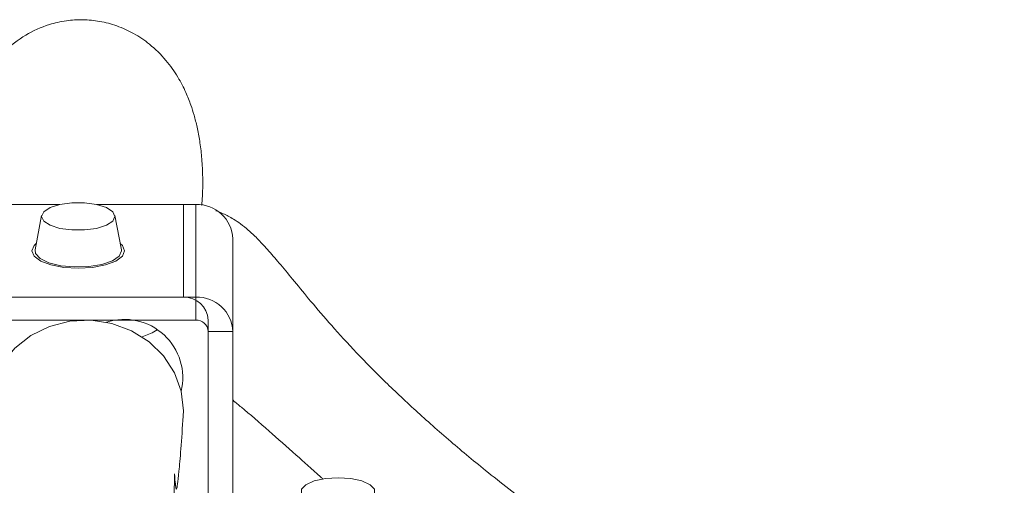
# Model space of a CAD drawing. Header units: millimetres. Extents: x 0 to 8410, y 0 to 5940.
# Tile 16 of 256: x 1986 to 2066, y 1495 to 1532. Entities that reach past the tile are written whole.
import ezdxf

# ---------------------------------------------------------------- set-up
doc = ezdxf.new("R2010")
doc.units = ezdxf.units.MM
doc.header["$LTSCALE"] = 10

msp = doc.modelspace()

# ---------------------------------------------------------------- linework, layer by layer
at = {"color": 7, "linetype": 'Continuous', "lineweight": 0}
for p, q in [((1989.722921, 1517.220472), (1977.68782, 1517.220472)), ((1999.705373, 1517.220472), (1992.68782, 1517.220472)), ((1992.68782, 1517.220472), (2000.705375, 1517.220472)), ((1988.241895, 1516.335254), (1987.71426, 1513.56781)), ((1994.696482, 1513.56781), (1994.168832, 1516.335254)), ((2003.705366, 1514.438932), (2003.705366, 1506.946777)), ((1994.705363, 1513.47441), (1994.696482, 1513.56781)), ((1966.705366, 1509.728347), (2000.705375, 1509.728347)), ((1999.705373, 1509.728347), (1967.705368, 1509.728347)), ((1966.705366, 1507.873957), (2000.705375, 1507.873957)), ((2001.705362, 1488.969838), (2001.705362, 1507.873957)), ((2001.705362, 1506.946777), (2001.705362, 1480.058452)), ((2003.705366, 1506.946777), (2003.705366, 1480.058452)), ((2003.705366, 1501.43451), (2003.845184, 1501.269405))]:
    msp.add_line(p, q, dxfattribs=at)
at = {"color": 8, "linetype": 'Continuous', "lineweight": 0}
for p, q in [((1999.705373, 1509.728347), (1999.705373, 1517.220472)), ((2000.705375, 1517.220472), (2000.705375, 1509.728347)), ((2000.705375, 1507.873957), (2000.705375, 1509.728347)), ((2003.705366, 1506.946777), (2001.705362, 1506.946777))]:
    msp.add_line(p, q, dxfattribs=at)
at = {"color": 7, "linetype": 'Continuous', "lineweight": 0, "flags": 128}
for points in [[(1994.176387, 1516.25595), (1993.997215, 1516.636615), (1993.481307, 1516.971355), (1992.690875, 1517.219817), (1991.721286, 1517.35202), (1990.689455, 1517.35202), (1989.719866, 1517.219817), (1988.929434, 1516.971355), (1988.413526, 1516.636615), (1988.234355, 1516.25595), (1988.413526, 1515.875285), (1988.929434, 1515.540545), (1989.719866, 1515.292113), (1990.689455, 1515.15991), (1991.721286, 1515.15991), (1992.690875, 1515.292113), (1993.481307, 1515.540545), (1993.997215, 1515.875285), (1994.176387, 1516.25595)], [(1994.955375, 1513.47441), (1994.771837, 1513.040309), (1994.23918, 1512.648707), (1993.409558, 1512.337928), (1992.364182, 1512.138372), (1991.205363, 1512.069618), (1990.04656, 1512.138372), (1989.001169, 1512.337928), (1988.171561, 1512.648707), (1987.638904, 1513.040309), (1987.455367, 1513.47441), (1987.638904, 1513.90851), (1987.810178, 1514.070844)], [(1987.71426, 1513.56781), (1987.753107, 1513.258611), (1988.127215, 1512.850379), (1988.834887, 1512.509768), (1989.799439, 1512.273704), (1990.91634, 1512.167757), (1992.064564, 1512.2034), (1993.119686, 1512.376761), (1993.967368, 1512.669091), (1994.515731, 1513.048684), (1994.705363, 1513.47441), (1994.705363, 1513.47441)], [(1994.600563, 1514.070844), (1994.771837, 1513.90851), (1994.955375, 1513.47441)], [(1983.920335, 1500.999784), (1983.952715, 1501.349871), (1984.321936, 1502.896344), (1985.041081, 1504.333024), (1986.076518, 1505.592828), (1987.379833, 1506.616746), (1988.890066, 1507.356977), (1990.536629, 1507.778888), (1992.242514, 1507.862752), (1993.927954, 1507.604634), (1995.514153, 1507.016604), (1996.926932, 1506.12617), (1998.100235, 1504.974966), (1998.97918, 1503.616845), (1999.5227, 1502.115255), (1999.705358, 1500.54044), (1999.691798, 1500.120138)], [(1996.380268, 1506.520753), (1997.17371, 1506.845628), (1997.577785, 1507.076835)], [(2012.205376, 1495.127355), (2011.179312, 1495.059585), (2010.277002, 1494.864439), (2009.607299, 1494.565462), (2009.250953, 1494.198685), (2009.250953, 1493.808394), (2009.607299, 1493.441646), (2010.277002, 1493.14264), (2011.179312, 1492.947494), (2012.205376, 1492.879724), (2013.231425, 1492.947494), (2014.133735, 1493.14264), (2014.803438, 1493.441646), (2015.159799, 1493.808394), (2015.159799, 1494.198685), (2014.803438, 1494.565462), (2014.133735, 1494.864439), (2013.231425, 1495.059585), (2012.205376, 1495.127355)]]:
    msp.add_lwpolyline(points, dxfattribs=at)
at = {"color": 7, "linetype": 'Continuous', "lineweight": 0}
for centre, radius, start, end in [((2000.810604, 1514.325396), 2.896988, 2.24605943, 92.0816419), ((1999.775518, 1507.798295), 1.931327, 2.24521812, 92.08142312), ((2000.810593, 1506.83326), 2.896999, 2.24567859, 92.08141061), ((1994.931782, 1503.209823), 4.723077, 346.50589188, 107.82153936), ((2000.740473, 1506.908966), 0.965629, 2.24410504, 92.08302873)]:
    msp.add_arc(centre, radius, start, end, dxfattribs=at)
for points, knots in [([(2001.185788, 1517.130022), (2001.206679, 1517.382316), (2001.278627, 1518.251251), (2001.275602, 1519.539011), (2001.195699, 1521.04653), (2001.038718, 1522.32375), (2000.830513, 1523.442544), (2000.586615, 1524.403729), (2000.316686, 1525.264229), (1999.904676, 1526.322589), (1999.259585, 1527.57782), (1998.292946, 1528.94598), (1997.108455, 1530.12566), (1995.755653, 1531.055169), (1994.398811, 1531.679274), (1993.015835, 1532.05133), (1991.629436, 1532.195197), (1990.131746, 1532.099794), (1988.568761, 1531.729477), (1986.877376, 1530.959581), (1985.158985, 1529.602502), (1983.905659, 1528.011369), (1983.139976, 1526.558488), (1982.477951, 1524.794876), (1982.029604, 1522.372079), (1981.926992, 1520.358125), (1982.037692, 1519.373145), (1982.039838, 1519.35405)], [0, 0, 0, 0, 0.022013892, 0.075818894, 0.12117421, 0.162535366, 0.200219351, 0.234024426, 0.261992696, 0.293047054, 0.328541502, 0.368610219, 0.412426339, 0.446760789, 0.477981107, 0.505995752, 0.530731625, 0.553784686, 0.581310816, 0.626036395, 0.674074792, 0.72309668, 0.772926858, 0.822307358, 0.913954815, 0.998331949, 1, 1, 1, 1]), ([(2118.130914, 1435.437893), (2117.694356, 1435.81749), (2115.976778, 1437.310963), (2112.994632, 1439.754967), (2109.334836, 1442.606359), (2106.114157, 1444.974729), (2103.424682, 1446.876941), (2101.31282, 1448.327703), (2099.750186, 1449.379992), (2098.528716, 1450.191691), (2097.322198, 1450.984912), (2095.852645, 1451.939418), (2094.00635, 1453.121016), (2091.774785, 1454.525434), (2088.551047, 1456.517832), (2084.366658, 1459.04096), (2079.334627, 1461.995547), (2072.966492, 1465.656623), (2065.411995, 1469.908709), (2056.905425, 1474.657218), (2049.267689, 1478.975212), (2042.676333, 1482.85727), (2037.097643, 1486.357536), (2032.204556, 1489.640001), (2027.879193, 1492.760902), (2024.214181, 1495.613537), (2021.019021, 1498.280809), (2018.188775, 1500.799925), (2015.601925, 1503.264281), (2013.308136, 1505.617692), (2011.386191, 1507.752782), (2009.816836, 1509.606891), (2008.517887, 1511.190323), (2007.442205, 1512.499562), (2006.514399, 1513.582187), (2005.692741, 1514.463399), (2004.990249, 1515.129511), (2004.371761, 1515.63175), (2003.839432, 1515.992914), (2003.3799, 1516.259647), (2002.949028, 1516.469953), (2002.581698, 1516.639736), (2002.352221, 1516.708861), (2002.317114, 1516.719436)], [0, 0, 0, 0, 0.009599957, 0.037769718, 0.061779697, 0.081771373, 0.097880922, 0.110204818, 0.118810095, 0.124810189, 0.131033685, 0.139264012, 0.149479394, 0.161653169, 0.175753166, 0.201390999, 0.227648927, 0.253467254, 0.298346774, 0.341445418, 0.382557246, 0.417980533, 0.451906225, 0.484953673, 0.517682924, 0.551009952, 0.580221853, 0.611117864, 0.644146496, 0.679729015, 0.718020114, 0.757315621, 0.794263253, 0.830049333, 0.864359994, 0.896481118, 0.924626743, 0.948467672, 0.967863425, 0.979927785, 0.989194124, 0.998346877, 1, 1, 1, 1]), ([(2010.980352, 1495.024239), (2010.914324, 1495.082707), (2010.122404, 1495.783955), (2008.665218, 1497.099227), (2006.51689, 1499.006083), (2004.842197, 1500.474047), (2003.932309, 1501.200794), (2003.705366, 1501.382058)], [0, 0, 0, 0, 0.022127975, 0.265398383, 0.56142822, 0.890612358, 1, 1, 1, 1]), ([(1998.694076, 1468.543088), (1998.715453, 1469.977296), (1998.75969, 1472.945247), (1998.815808, 1476.970492), (1998.865434, 1480.676173), (1998.901697, 1483.841507), (1998.923151, 1486.739835), (1998.912579, 1489.277871), (1998.890977, 1491.434368), (1998.935452, 1492.762999), (1998.954613, 1493.573303), (1998.965012, 1494.050033), (1998.972199, 1494.446234), (1998.977137, 1494.785408), (1998.980267, 1495.109996), (1998.981481, 1495.383474), (1998.984315, 1495.544318), (1999.024589, 1494.927957), (1999.089709, 1494.287152), (1999.15085, 1494.127539), (1999.225085, 1494.52823), (1999.339077, 1495.470642), (1999.50003, 1497.365392), (1999.626734, 1499.185257), (1999.691545, 1500.116145)], [0, 0, 0, 0, 0.038792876, 0.080277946, 0.120373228, 0.15863797, 0.194633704, 0.238617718, 0.27907217, 0.319177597, 0.336292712, 0.353301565, 0.370154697, 0.386795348, 0.406918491, 0.435582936, 0.470040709, 0.544514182, 0.62472209, 0.707111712, 0.785349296, 0.857695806, 0.927209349, 1, 1, 1, 1])]:
    msp.add_open_spline(points, degree=3, knots=knots, dxfattribs=at)

doc.saveas('drawing.dxf')
